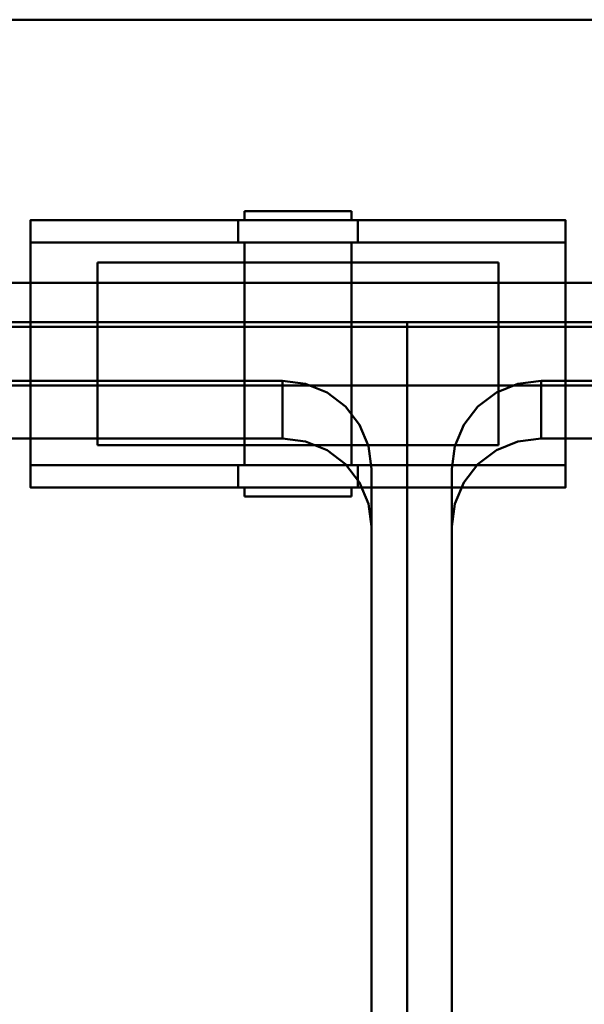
# Model space of a CAD drawing. Header units: millimetres. Extents: x -1749 to 536, y -1543 to 732.
# Tile 17 of 25: x -489 to -362, y 511 to 732. Entities that reach past the tile are written whole.
import ezdxf

# ---------------------------------------------------------------- set-up
doc = ezdxf.new("R2010")
doc.units = ezdxf.units.MM
doc.layers.add('Q-SPCQ', color=7, linetype='Continuous', lineweight=30)

# ---------------------------------------------------------------- blocks, each defined once
blk = doc.blocks.new('rf8.pizza4')
at = {"layer": 'Q-SPCQ', "lineweight": 40}
for points in [[(2133.16, 3187.22), (-151.84, 3187.22), (-151.84, 3927.22), (2133.16, 3927.22)], [(-151.84, 3927.22), (-151.84, 3927.22, 955), (2133.16, 3927.22, 955), (2133.16, 3927.22)], [(1110.66, 3877.22, -5), (1110.66, 3882.22, -5), (1157.21, 3882.22, -96.82), (1157.21, 3877.22, -96.82)], [(1110.66, 3882.22, 0), (1110.66, 3822.22, 0), (1230.66, 3822.22, 0), (1230.66, 3882.22, 0)], [(1184.1, 3877.22, -96.82), (1184.1, 3882.22, -96.82), (1230.66, 3882.22, -5), (1230.66, 3877.22, -5)], [(1110.66, 3877.22, -5), (1230.66, 3877.22, -5), (1230.66, 3827.22, -5), (1110.66, 3827.22, -5)], [(2105.16, 3858.26, 935.21), (2105.16, 3868.17, 936.6), (1005.16, 3868.17, 936.6), (1005.16, 3858.26, 935.21)], [(1005.16, 3868.17, 936.6), (2105.16, 3868.17, 936.6), (2105.16, 3868.17, 946.7), (1005.16, 3868.17, 946.7)], [(1195.16, 3533.53, 756.15), (1015.16, 3533.53, 756.15), (1015.16, 3859.32, 801.93), (1195.16, 3859.32, 801.93)], [(1195.16, 3859.32, 801.93), (1015.16, 3859.32, 801.93), (1015.16, 3845.11, 903.07), (1195.16, 3845.11, 903.07)], [(1195.16, 3519.31, 857.28), (1195.16, 3533.53, 756.15), (1195.16, 3859.32, 801.93), (1195.16, 3845.11, 903.07)], [(1195.16, 3859.32, 801.93), (1195.16, 3533.53, 756.15), (1195.16, 3519.31, 857.28), (1195.16, 3845.11, 903.07)], [(1375.16, 3533.53, 756.15), (1195.16, 3533.53, 756.15), (1195.16, 3859.32, 801.93), (1375.16, 3859.32, 801.93)], [(1375.16, 3859.32, 801.93), (1195.16, 3859.32, 801.93), (1195.16, 3845.11, 903.07), (1375.16, 3845.11, 903.07)], [(2105.16, 3858.26, 904.92), (2105.16, 3858.26, 935.21), (1005.16, 3858.26, 935.21), (1005.16, 3858.26, 904.92)], [(1110.66, 3827.22, -5), (1157.21, 3827.22, -96.82), (1157.21, 3822.22, -96.82), (1110.66, 3822.22, -5)], [(1184.1, 3822.22, -96.82), (1184.1, 3827.22, -96.82), (1230.66, 3827.22, -5), (1230.66, 3822.22, -5)], [(1187.16, 3826.38, 806.44), (1187.16, 3563.96, 769.56), (1187.16, 3551, 861.73), (1187.16, 3813.42, 898.65)], [(1187.16, 3563.96, 769.56), (1187.16, 3551, 861.77), (1187.16, 3813.42, 898.61), (1187.16, 3826.38, 806.44)], [(1205.16, 3563.96, 769.56), (1205.16, 3826.38, 806.44), (1205.16, 3813.42, 898.61), (1205.16, 3551, 861.77)], [(1205.16, 3826.38, 806.44), (1205.16, 3813.42, 898.65), (1205.16, 3551, 861.73), (1205.16, 3563.96, 769.56)]]:
    blk.add_3dface(points, dxfattribs=at)
for points, invisible_edges in [([(-151.84, 3927.22, 955), (-123.84, 3868.17, 946.7), (976.16, 3868.17, 946.7), (2133.16, 3927.22, 955)], 5), ([(1005.16, 3868.17, 946.7), (2105.16, 3868.17, 946.7), (2133.16, 3927.22, 955), (976.16, 3868.17, 946.7)], 14), ([(1160.26, 3884.22, -96), (1159.06, 3884.22, -93.11), (1158.66, 3884.22, -90), (1159.06, 3884.22, -86.89)], 8), ([(1159.06, 3882.22, -93.11), (1158.66, 3882.22, -90), (1158.66, 3884.22, -90), (1159.06, 3884.22, -93.11)], 8), ([(1158.66, 3882.22, -90), (1159.06, 3882.22, -86.89), (1159.06, 3884.22, -86.89), (1158.66, 3884.22, -90)], 2), ([(1159.06, 3884.22, -86.89), (1160.26, 3884.22, -84), (1162.17, 3884.22, -81.51), (1173.76, 3884.22, -101.59)], 12), ([(1160.26, 3882.22, -96), (1159.06, 3882.22, -93.11), (1159.06, 3884.22, -93.11), (1160.26, 3884.22, -96)], 10), ([(1159.06, 3882.22, -86.89), (1160.26, 3882.22, -84), (1160.26, 3884.22, -84), (1159.06, 3884.22, -86.89)], 10), ([(1167.55, 3884.22, -101.59), (1164.66, 3884.22, -100.39), (1162.17, 3884.22, -98.49), (1160.26, 3884.22, -96)], 8), ([(1162.17, 3882.22, -98.49), (1160.26, 3882.22, -96), (1160.26, 3884.22, -96), (1162.17, 3884.22, -98.49)], 10), ([(1160.26, 3882.22, -84), (1162.17, 3882.22, -81.51), (1162.17, 3884.22, -81.51), (1160.26, 3884.22, -84)], 10), ([(1164.66, 3884.22, -79.61), (1167.55, 3884.22, -78.41), (1170.66, 3884.22, -78), (1162.17, 3884.22, -81.51)], 4), ([(1164.66, 3882.22, -100.39), (1162.17, 3882.22, -98.49), (1162.17, 3884.22, -98.49), (1164.66, 3884.22, -100.39)], 10), ([(1162.17, 3882.22, -81.51), (1164.66, 3882.22, -79.61), (1164.66, 3884.22, -79.61), (1162.17, 3884.22, -81.51)], 10), ([(1167.55, 3882.22, -101.59), (1164.66, 3882.22, -100.39), (1164.66, 3884.22, -100.39), (1167.55, 3884.22, -101.59)], 10), ([(1164.66, 3882.22, -79.61), (1167.55, 3882.22, -78.41), (1167.55, 3884.22, -78.41), (1164.66, 3884.22, -79.61)], 10), ([(1173.76, 3884.22, -101.59), (1170.66, 3884.22, -102), (1167.55, 3884.22, -101.59)], 12), ([(1170.66, 3882.22, -102), (1167.55, 3882.22, -101.59), (1167.55, 3884.22, -101.59), (1170.66, 3884.22, -102)], 10), ([(1170.66, 3884.22, -78), (1167.55, 3884.22, -78.41), (1167.55, 3882.22, -78.41), (1170.66, 3882.22, -78)], 10), ([(1170.66, 3884.22, -78), (1173.76, 3884.22, -78.41), (1176.66, 3884.22, -79.61)], 12), ([(1170.66, 3884.22, -102), (1173.76, 3884.22, -101.59), (1173.76, 3882.22, -101.59), (1170.66, 3882.22, -102)], 10), ([(1170.66, 3882.22, -78), (1173.76, 3882.22, -78.41), (1173.76, 3884.22, -78.41), (1170.66, 3884.22, -78)], 10), ([(1176.66, 3884.22, -100.39), (1173.76, 3884.22, -101.59), (1181.05, 3884.22, -96), (1179.14, 3884.22, -98.49)], 2), ([(1182.25, 3884.22, -93.11), (1181.05, 3884.22, -96), (1173.76, 3884.22, -101.59), (1176.66, 3884.22, -79.61)], 14), ([(1176.66, 3882.22, -100.39), (1173.76, 3882.22, -101.59), (1173.76, 3884.22, -101.59), (1176.66, 3884.22, -100.39)], 10), ([(1173.76, 3882.22, -78.41), (1176.66, 3882.22, -79.61), (1176.66, 3884.22, -79.61), (1173.76, 3884.22, -78.41)], 10), ([(1176.66, 3884.22, -79.61), (1179.14, 3884.22, -81.51), (1181.05, 3884.22, -84), (1182.25, 3884.22, -93.11)], 12), ([(1179.14, 3882.22, -98.49), (1176.66, 3882.22, -100.39), (1176.66, 3884.22, -100.39), (1179.14, 3884.22, -98.49)], 10), ([(1176.66, 3882.22, -79.61), (1179.14, 3882.22, -81.51), (1179.14, 3884.22, -81.51), (1176.66, 3884.22, -79.61)], 10), ([(1181.05, 3882.22, -96), (1179.14, 3882.22, -98.49), (1179.14, 3884.22, -98.49), (1181.05, 3884.22, -96)], 10), ([(1179.14, 3882.22, -81.51), (1181.05, 3882.22, -84), (1181.05, 3884.22, -84), (1179.14, 3884.22, -81.51)], 10), ([(1181.05, 3884.22, -84), (1182.25, 3884.22, -86.89), (1182.66, 3884.22, -90), (1182.25, 3884.22, -93.11)], 8), ([(1182.25, 3882.22, -93.11), (1181.05, 3882.22, -96), (1181.05, 3884.22, -96), (1182.25, 3884.22, -93.11)], 10), ([(1181.05, 3882.22, -84), (1182.25, 3882.22, -86.89), (1182.25, 3884.22, -86.89), (1181.05, 3884.22, -84)], 10), ([(1182.66, 3882.22, -90), (1182.25, 3882.22, -93.11), (1182.25, 3884.22, -93.11), (1182.66, 3884.22, -90)], 2), ([(1182.25, 3882.22, -86.89), (1182.66, 3882.22, -90), (1182.66, 3884.22, -90), (1182.25, 3884.22, -86.89)], 8), ([(1160.26, 3882.22, -84), (1159.06, 3882.22, -86.89), (1110.66, 3882.22, -5)], 14), ([(1159.06, 3882.22, -86.89), (1158.66, 3882.22, -90), (1157.21, 3882.22, -96.82), (1110.66, 3882.22, -5)], 10), ([(1170.66, 3882.22, -78), (1167.55, 3882.22, -78.41), (1110.66, 3882.22, -5), (1230.66, 3882.22, -5)], 14), ([(1164.66, 3882.22, -79.61), (1162.17, 3882.22, -81.51), (1110.66, 3882.22, -5)], 14), ([(1167.55, 3882.22, -78.41), (1164.66, 3882.22, -79.61), (1110.66, 3882.22, -5)], 14), ([(1230.66, 3882.22, -5), (1110.66, 3882.22, -5), (1110.66, 3882.22, 0), (1230.66, 3882.22, 0)], 1), ([(1110.66, 3882.22, -5), (1162.17, 3882.22, -81.51), (1160.26, 3882.22, -84)], 13), ([(1110.66, 3882.22, 0), (1110.66, 3882.22, -5), (1110.66, 3877.22, -5), (1110.66, 3822.22, 0)], 4), ([(1159.26, 3882.22, -99.87), (1157.21, 3882.22, -96.82), (1160.26, 3882.22, -96), (1162.17, 3882.22, -98.49)], 10), ([(1157.21, 3882.22, -96.82), (1159.06, 3882.22, -93.11), (1160.26, 3882.22, -96)], 13), ([(1159.06, 3882.22, -93.11), (1157.21, 3882.22, -96.82), (1158.66, 3882.22, -90)], 3), ([(1159.26, 3877.22, -99.87), (1157.21, 3877.22, -96.82), (1157.21, 3882.22, -96.82), (1159.26, 3882.22, -99.87)], 8), ([(1162.17, 3882.22, -98.49), (1164.66, 3882.22, -100.39), (1162, 3882.22, -102.34), (1159.26, 3882.22, -99.87)], 10), ([(1162, 3877.22, -102.34), (1159.26, 3877.22, -99.87), (1159.26, 3882.22, -99.87), (1162, 3882.22, -102.34)], 10), ([(1164.66, 3882.22, -100.39), (1167.55, 3882.22, -101.59), (1165.24, 3882.22, -104.07), (1162, 3882.22, -102.34)], 10), ([(1165.24, 3877.22, -104.07), (1162, 3877.22, -102.34), (1162, 3882.22, -102.34), (1165.24, 3882.22, -104.07)], 10), ([(1167.55, 3882.22, -101.59), (1170.66, 3882.22, -102), (1168.82, 3882.22, -104.96), (1165.24, 3882.22, -104.07)], 10), ([(1168.82, 3877.22, -104.96), (1165.24, 3877.22, -104.07), (1165.24, 3882.22, -104.07), (1168.82, 3882.22, -104.96)], 10), ([(1170.66, 3882.22, -102), (1173.76, 3882.22, -101.59), (1172.5, 3882.22, -104.96), (1168.82, 3882.22, -104.96)], 10), ([(1168.82, 3882.22, -104.96), (1172.5, 3882.22, -104.96), (1172.5, 3877.22, -104.96), (1168.82, 3877.22, -104.96)], 10), ([(1173.76, 3882.22, -78.41), (1170.66, 3882.22, -78), (1230.66, 3882.22, -5)], 14), ([(1173.76, 3882.22, -101.59), (1176.07, 3882.22, -104.07), (1172.5, 3882.22, -104.96)], 13), ([(1176.07, 3877.22, -104.07), (1172.5, 3877.22, -104.96), (1172.5, 3882.22, -104.96), (1176.07, 3882.22, -104.07)], 10), ([(1176.66, 3882.22, -100.39), (1179.31, 3882.22, -102.34), (1176.07, 3882.22, -104.07), (1173.76, 3882.22, -101.59)], 5), ([(1173.76, 3882.22, -78.41), (1230.66, 3882.22, -5), (1176.66, 3882.22, -79.61)], 3), ([(1179.31, 3877.22, -102.34), (1176.07, 3877.22, -104.07), (1176.07, 3882.22, -104.07), (1179.31, 3882.22, -102.34)], 10), ([(1179.14, 3882.22, -98.49), (1182.05, 3882.22, -99.87), (1179.31, 3882.22, -102.34), (1176.66, 3882.22, -100.39)], 5), ([(1176.66, 3882.22, -79.61), (1230.66, 3882.22, -5), (1179.14, 3882.22, -81.51)], 3), ([(1181.05, 3882.22, -96), (1184.1, 3882.22, -96.82), (1182.05, 3882.22, -99.87), (1179.14, 3882.22, -98.49)], 5), ([(1181.05, 3882.22, -84), (1179.14, 3882.22, -81.51), (1230.66, 3882.22, -5)], 14), ([(1182.05, 3877.22, -99.87), (1179.31, 3877.22, -102.34), (1179.31, 3882.22, -102.34), (1182.05, 3882.22, -99.87)], 10), ([(1184.1, 3882.22, -96.82), (1181.05, 3882.22, -96), (1182.25, 3882.22, -93.11)], 13), ([(1181.05, 3882.22, -84), (1230.66, 3882.22, -5), (1182.25, 3882.22, -86.89)], 3), ([(1184.1, 3877.22, -96.82), (1182.05, 3877.22, -99.87), (1182.05, 3882.22, -99.87), (1184.1, 3882.22, -96.82)], 2), ([(1182.25, 3882.22, -86.89), (1230.66, 3882.22, -5), (1184.1, 3882.22, -96.82), (1182.66, 3882.22, -90)], 5), ([(1182.66, 3882.22, -90), (1184.1, 3882.22, -96.82), (1182.25, 3882.22, -93.11)], 3), ([(1230.66, 3877.22, -5), (1230.66, 3882.22, -5), (1230.66, 3882.22, 0), (1230.66, 3822.22, 0)], 8), ([(1110.66, 3877.22, -5), (1162.17, 3877.22, -81.51), (1164.66, 3877.22, -79.61)], 13), ([(1162.17, 3877.22, -81.51), (1110.66, 3877.22, -5), (1160.26, 3877.22, -84)], 3), ([(1164.66, 3877.22, -79.61), (1167.55, 3877.22, -78.41), (1110.66, 3877.22, -5)], 14), ([(1110.66, 3877.22, -5), (1167.55, 3877.22, -78.41), (1170.66, 3877.22, -78)], 13), ([(1159.06, 3877.22, -86.89), (1160.26, 3877.22, -84), (1110.66, 3877.22, -5)], 14), ([(1157.21, 3877.22, -96.82), (1158.66, 3877.22, -90), (1159.06, 3877.22, -86.89), (1110.66, 3877.22, -5)], 5), ([(1170.66, 3877.22, -78), (1173.76, 3877.22, -78.41), (1230.66, 3877.22, -5), (1110.66, 3877.22, -5)], 10), ([(1110.66, 3827.22, -5), (1110.66, 3822.22, -5), (1110.66, 3822.22, 0), (1110.66, 3877.22, -5)], 4), ([(1157.21, 3877.22, -96.82), (1159.06, 3877.22, -93.11), (1158.66, 3877.22, -90)], 13), ([(1160.26, 3877.22, -96), (1159.06, 3877.22, -93.11), (1157.21, 3877.22, -96.82), (1159.26, 3877.22, -99.87)], 10), ([(1159.06, 3827.22, -93.11), (1158.66, 3827.22, -90), (1158.66, 3877.22, -90), (1159.06, 3877.22, -93.11)], 8), ([(1158.66, 3827.22, -90), (1159.06, 3827.22, -86.89), (1159.06, 3877.22, -86.89), (1158.66, 3877.22, -90)], 2), ([(1160.26, 3827.22, -96), (1159.06, 3827.22, -93.11), (1159.06, 3877.22, -93.11), (1160.26, 3877.22, -96)], 10), ([(1159.06, 3827.22, -86.89), (1160.26, 3827.22, -84), (1160.26, 3877.22, -84), (1159.06, 3877.22, -86.89)], 10), ([(1162.17, 3877.22, -98.49), (1160.26, 3877.22, -96), (1159.26, 3877.22, -99.87), (1162, 3877.22, -102.34)], 10), ([(1162.17, 3827.22, -98.49), (1160.26, 3827.22, -96), (1160.26, 3877.22, -96), (1162.17, 3877.22, -98.49)], 10), ([(1160.26, 3827.22, -84), (1162.17, 3827.22, -81.51), (1162.17, 3877.22, -81.51), (1160.26, 3877.22, -84)], 10), ([(1162, 3877.22, -102.34), (1164.66, 3877.22, -100.39), (1162.17, 3877.22, -98.49)], 13), ([(1165.24, 3877.22, -104.07), (1167.55, 3877.22, -101.59), (1164.66, 3877.22, -100.39), (1162, 3877.22, -102.34)], 5), ([(1164.66, 3827.22, -100.39), (1162.17, 3827.22, -98.49), (1162.17, 3877.22, -98.49), (1164.66, 3877.22, -100.39)], 10), ([(1162.17, 3827.22, -81.51), (1164.66, 3827.22, -79.61), (1164.66, 3877.22, -79.61), (1162.17, 3877.22, -81.51)], 10), ([(1167.55, 3827.22, -101.59), (1164.66, 3827.22, -100.39), (1164.66, 3877.22, -100.39), (1167.55, 3877.22, -101.59)], 10), ([(1164.66, 3827.22, -79.61), (1167.55, 3827.22, -78.41), (1167.55, 3877.22, -78.41), (1164.66, 3877.22, -79.61)], 10), ([(1168.82, 3877.22, -104.96), (1170.66, 3877.22, -102), (1167.55, 3877.22, -101.59), (1165.24, 3877.22, -104.07)], 5), ([(1170.66, 3827.22, -102), (1167.55, 3827.22, -101.59), (1167.55, 3877.22, -101.59), (1170.66, 3877.22, -102)], 10), ([(1170.66, 3877.22, -78), (1167.55, 3877.22, -78.41), (1167.55, 3827.22, -78.41), (1170.66, 3827.22, -78)], 10), ([(1170.66, 3877.22, -102), (1168.82, 3877.22, -104.96), (1172.5, 3877.22, -104.96)], 13), ([(1172.5, 3877.22, -104.96), (1176.07, 3877.22, -104.07), (1173.76, 3877.22, -101.59), (1170.66, 3877.22, -102)], 10), ([(1170.66, 3877.22, -102), (1173.76, 3877.22, -101.59), (1173.76, 3827.22, -101.59), (1170.66, 3827.22, -102)], 10), ([(1170.66, 3827.22, -78), (1173.76, 3827.22, -78.41), (1173.76, 3877.22, -78.41), (1170.66, 3877.22, -78)], 10), ([(1176.66, 3877.22, -79.61), (1230.66, 3877.22, -5), (1173.76, 3877.22, -78.41)], 3), ([(1176.07, 3877.22, -104.07), (1179.31, 3877.22, -102.34), (1176.66, 3877.22, -100.39), (1173.76, 3877.22, -101.59)], 10), ([(1176.66, 3827.22, -100.39), (1173.76, 3827.22, -101.59), (1173.76, 3877.22, -101.59), (1176.66, 3877.22, -100.39)], 10), ([(1173.76, 3827.22, -78.41), (1176.66, 3827.22, -79.61), (1176.66, 3877.22, -79.61), (1173.76, 3877.22, -78.41)], 10), ([(1230.66, 3877.22, -5), (1176.66, 3877.22, -79.61), (1179.14, 3877.22, -81.51)], 13), ([(1179.31, 3877.22, -102.34), (1182.05, 3877.22, -99.87), (1179.14, 3877.22, -98.49), (1176.66, 3877.22, -100.39)], 10), ([(1179.14, 3827.22, -98.49), (1176.66, 3827.22, -100.39), (1176.66, 3877.22, -100.39), (1179.14, 3877.22, -98.49)], 10), ([(1176.66, 3827.22, -79.61), (1179.14, 3827.22, -81.51), (1179.14, 3877.22, -81.51), (1176.66, 3877.22, -79.61)], 10), ([(1179.14, 3877.22, -81.51), (1181.05, 3877.22, -84), (1230.66, 3877.22, -5)], 14), ([(1181.05, 3877.22, -96), (1179.14, 3877.22, -98.49), (1182.05, 3877.22, -99.87), (1184.1, 3877.22, -96.82)], 10), ([(1181.05, 3827.22, -96), (1179.14, 3827.22, -98.49), (1179.14, 3877.22, -98.49), (1181.05, 3877.22, -96)], 10), ([(1179.14, 3827.22, -81.51), (1181.05, 3827.22, -84), (1181.05, 3877.22, -84), (1179.14, 3877.22, -81.51)], 10), ([(1181.05, 3877.22, -84), (1182.25, 3877.22, -86.89), (1230.66, 3877.22, -5)], 14), ([(1181.05, 3877.22, -96), (1184.1, 3877.22, -96.82), (1182.25, 3877.22, -93.11)], 3), ([(1182.25, 3827.22, -93.11), (1181.05, 3827.22, -96), (1181.05, 3877.22, -96), (1182.25, 3877.22, -93.11)], 10), ([(1181.05, 3827.22, -84), (1182.25, 3827.22, -86.89), (1182.25, 3877.22, -86.89), (1181.05, 3877.22, -84)], 10), ([(1182.25, 3877.22, -86.89), (1182.66, 3877.22, -90), (1184.1, 3877.22, -96.82), (1230.66, 3877.22, -5)], 10), ([(1184.1, 3877.22, -96.82), (1182.66, 3877.22, -90), (1182.25, 3877.22, -93.11)], 13), ([(1182.66, 3827.22, -90), (1182.25, 3827.22, -93.11), (1182.25, 3877.22, -93.11), (1182.66, 3877.22, -90)], 2), ([(1182.25, 3827.22, -86.89), (1182.66, 3827.22, -90), (1182.66, 3877.22, -90), (1182.25, 3877.22, -86.89)], 8), ([(1230.66, 3822.22, 0), (1230.66, 3822.22, -5), (1230.66, 3827.22, -5), (1230.66, 3877.22, -5)], 8), ([(1127.19, 3872.73, -101.65), (1125.66, 3872.73, -90), (1148.16, 3872.73, -128.97), (1131.68, 3872.73, -112.5)], 6), ([(1148.16, 3872.73, -128.97), (1125.66, 3872.73, -90), (1182.3, 3872.73, -133.47), (1170.66, 3872.73, -135)], 11), ([(1182.3, 3872.73, -133.47), (1125.66, 3872.73, -90), (1127.19, 3872.73, -78.35), (1202.48, 3872.73, -58.18)], 13), ([(1127.19, 3872.73, -101.65), (1127.19, 3831.72, -101.65), (1125.66, 3831.72, -90), (1125.66, 3872.73, -90)], 1), ([(1125.66, 3831.72, -90), (1127.19, 3831.72, -78.35), (1127.19, 3872.73, -78.35), (1125.66, 3872.73, -90)], 2), ([(1170.66, 3872.73, -45), (1127.19, 3872.73, -78.35), (1131.68, 3872.73, -67.5), (1138.84, 3872.73, -58.18)], 9), ([(1202.48, 3872.73, -58.18), (1127.19, 3872.73, -78.35), (1170.66, 3872.73, -45), (1193.16, 3872.73, -51.03)], 7), ([(1131.68, 3872.73, -112.5), (1131.68, 3831.72, -112.5), (1127.19, 3831.72, -101.65), (1127.19, 3872.73, -101.65)], 5), ([(1127.19, 3831.72, -78.35), (1131.68, 3831.72, -67.5), (1131.68, 3872.73, -67.5), (1127.19, 3872.73, -78.35)], 10), ([(1131.68, 3872.73, -112.5), (1148.16, 3872.73, -128.97), (1138.84, 3872.73, -121.82)], 1), ([(1138.84, 3872.73, -121.82), (1138.84, 3831.72, -121.82), (1131.68, 3831.72, -112.5), (1131.68, 3872.73, -112.5)], 5), ([(1131.68, 3831.72, -67.5), (1138.84, 3831.72, -58.18), (1138.84, 3872.73, -58.18), (1131.68, 3872.73, -67.5)], 10), ([(1148.16, 3872.73, -51.03), (1159.01, 3872.73, -46.53), (1170.66, 3872.73, -45), (1138.84, 3872.73, -58.18)], 4), ([(1148.16, 3872.73, -128.97), (1148.16, 3831.72, -128.97), (1138.84, 3831.72, -121.82), (1138.84, 3872.73, -121.82)], 5), ([(1138.84, 3831.72, -58.18), (1148.16, 3831.72, -51.03), (1148.16, 3872.73, -51.03), (1138.84, 3872.73, -58.18)], 10), ([(1148.16, 3872.73, -128.97), (1170.66, 3872.73, -135), (1159.01, 3872.73, -133.47)], 1), ([(1159.01, 3872.73, -133.47), (1159.01, 3831.72, -133.47), (1148.16, 3831.72, -128.97), (1148.16, 3872.73, -128.97)], 5), ([(1148.16, 3831.72, -51.03), (1159.01, 3831.72, -46.53), (1159.01, 3872.73, -46.53), (1148.16, 3872.73, -51.03)], 10), ([(1159.01, 3872.73, -133.47), (1170.66, 3872.73, -135), (1170.66, 3831.72, -135), (1159.01, 3831.72, -133.47)], 10), ([(1170.66, 3831.72, -45), (1170.66, 3872.73, -45), (1159.01, 3872.73, -46.53), (1159.01, 3831.72, -46.53)], 5), ([(1182.3, 3872.73, -46.53), (1193.16, 3872.73, -51.03), (1170.66, 3872.73, -45)], 2), ([(1170.66, 3831.72, -135), (1170.66, 3872.73, -135), (1182.3, 3872.73, -133.47), (1182.3, 3831.72, -133.47)], 5), ([(1182.3, 3872.73, -46.53), (1170.66, 3872.73, -45), (1170.66, 3831.72, -45), (1182.3, 3831.72, -46.53)], 10), ([(1202.48, 3872.73, -121.82), (1193.16, 3872.73, -128.97), (1182.3, 3872.73, -133.47), (1202.48, 3872.73, -58.18)], 12), ([(1193.16, 3831.72, -128.97), (1182.3, 3831.72, -133.47), (1182.3, 3872.73, -133.47), (1193.16, 3872.73, -128.97)], 10), ([(1182.3, 3872.73, -46.53), (1182.3, 3831.72, -46.53), (1193.16, 3831.72, -51.03), (1193.16, 3872.73, -51.03)], 5), ([(1202.48, 3831.72, -121.82), (1193.16, 3831.72, -128.97), (1193.16, 3872.73, -128.97), (1202.48, 3872.73, -121.82)], 10), ([(1193.16, 3872.73, -51.03), (1193.16, 3831.72, -51.03), (1202.48, 3831.72, -58.18), (1202.48, 3872.73, -58.18)], 5), ([(1214.12, 3872.73, -101.65), (1209.63, 3872.73, -112.5), (1202.48, 3872.73, -121.82), (1209.63, 3872.73, -67.5)], 12), ([(1202.48, 3872.73, -121.82), (1202.48, 3872.73, -58.18), (1209.63, 3872.73, -67.5)], 13), ([(1209.63, 3831.72, -112.5), (1202.48, 3831.72, -121.82), (1202.48, 3872.73, -121.82), (1209.63, 3872.73, -112.5)], 10), ([(1202.48, 3872.73, -58.18), (1202.48, 3831.72, -58.18), (1209.63, 3831.72, -67.5), (1209.63, 3872.73, -67.5)], 5), ([(1214.12, 3872.73, -78.35), (1215.66, 3872.73, -90), (1214.12, 3872.73, -101.65), (1209.63, 3872.73, -67.5)], 4), ([(1214.12, 3831.72, -101.65), (1209.63, 3831.72, -112.5), (1209.63, 3872.73, -112.5), (1214.12, 3872.73, -101.65)], 10), ([(1209.63, 3872.73, -67.5), (1209.63, 3831.72, -67.5), (1214.12, 3831.72, -78.35), (1214.12, 3872.73, -78.35)], 5), ([(1215.66, 3831.72, -90), (1214.12, 3831.72, -101.65), (1214.12, 3872.73, -101.65), (1215.66, 3872.73, -90)], 2), ([(1214.12, 3872.73, -78.35), (1214.12, 3831.72, -78.35), (1215.66, 3831.72, -90), (1215.66, 3872.73, -90)], 1), ([(1527.16, 3833.23, 901.4), (1585.16, 3833.23, 901.4), (2105.16, 3858.26, 904.92), (1005.16, 3858.26, 904.92)], 11), ([(1405.16, 3833.23, 901.4), (1527.16, 3833.23, 901.4), (1005.16, 3858.26, 904.92), (1347.16, 3833.23, 901.4)], 14), ([(1005.16, 3858.26, 904.92), (1045.16, 3833.23, 901.4), (1167.16, 3833.23, 901.4), (1225.16, 3833.23, 901.4)], 13), ([(1347.16, 3833.23, 901.4), (1005.16, 3858.26, 904.92), (1225.16, 3833.23, 901.4)], 3), ([(1025.16, 3826.38, 806.44), (1187.16, 3826.38, 806.44), (1167.16, 3846.18, 809.23), (1045.16, 3846.18, 809.23)], 11), ([(1025.16, 3826.38, 806.44), (1187.16, 3826.38, 806.44), (1167.16, 3846.18, 809.23), (1045.16, 3846.18, 809.23)], 11), ([(1167.16, 3833.23, 901.4), (1045.16, 3846.18, 809.23), (1167.16, 3846.18, 809.23)], 1), ([(1045.16, 3846.18, 809.23), (1167.16, 3833.23, 901.4), (1045.16, 3833.22, 901.44)], 1), ([(1167.16, 3846.18, 809.23), (1167.16, 3833.22, 901.44), (1045.16, 3833.23, 901.4)], 12), ([(1045.16, 3833.23, 901.4), (1045.16, 3846.18, 809.23), (1167.16, 3846.18, 809.23)], 12), ([(1181.3, 3840.38, 808.41), (1172.33, 3845.51, 809.13), (1167.16, 3846.18, 809.23)], 13), ([(1167.16, 3846.18, 809.23), (1184.48, 3836.28, 807.83), (1181.3, 3840.38, 808.41)], 13), ([(1172.33, 3845.51, 809.13), (1172.33, 3832.55, 901.3), (1167.16, 3846.18, 809.23)], 3), ([(1167.16, 3833.22, 901.44), (1167.16, 3846.18, 809.23), (1172.33, 3832.55, 901.3)], 2), ([(1181.3, 3840.38, 808.41), (1172.33, 3845.51, 809.13), (1167.16, 3846.18, 809.23)], 13), ([(1167.16, 3846.18, 809.23), (1184.48, 3836.28, 807.83), (1181.3, 3840.38, 808.41)], 13), ([(1172.33, 3845.51, 809.13), (1172.33, 3832.55, 901.3), (1167.16, 3846.18, 809.23)], 3), ([(1167.16, 3833.22, 901.44), (1167.16, 3846.18, 809.23), (1172.33, 3832.55, 901.3)], 2), ([(1205.16, 3826.38, 806.44), (1367.16, 3826.38, 806.44), (1347.16, 3846.18, 809.23), (1225.16, 3846.18, 809.23)], 11), ([(1205.16, 3826.38, 806.44), (1225.16, 3846.18, 809.23), (1205.84, 3831.5, 807.16)], 3), ([(1205.16, 3826.38, 806.44), (1367.16, 3826.38, 806.44), (1347.16, 3846.18, 809.23), (1225.16, 3846.18, 809.23)], 11), ([(1205.16, 3826.38, 806.44), (1225.16, 3846.18, 809.23), (1205.84, 3831.5, 807.16)], 3), ([(1205.84, 3831.5, 807.16), (1225.16, 3846.18, 809.23), (1207.84, 3836.28, 807.83)], 3), ([(1205.84, 3831.5, 807.16), (1225.16, 3846.18, 809.23), (1207.84, 3836.28, 807.83)], 3), ([(1207.84, 3836.28, 807.83), (1225.16, 3846.18, 809.23), (1211.01, 3840.38, 808.41)], 3), ([(1207.84, 3836.28, 807.83), (1225.16, 3846.18, 809.23), (1211.01, 3840.38, 808.41)], 3), ([(1211.01, 3840.38, 808.41), (1225.16, 3846.18, 809.23), (1215.16, 3843.53, 808.85)], 3), ([(1211.01, 3840.38, 808.41), (1225.16, 3846.18, 809.23), (1215.16, 3843.53, 808.85)], 3), ([(1219.98, 3845.51, 809.13), (1215.16, 3843.53, 808.85), (1225.16, 3846.18, 809.23)], 2), ([(1219.98, 3845.51, 809.13), (1215.16, 3843.53, 808.85), (1225.16, 3846.18, 809.23)], 2), ([(1219.98, 3845.51, 809.13), (1225.16, 3846.18, 809.23), (1225.16, 3833.23, 901.4)], 12), ([(1219.98, 3845.51, 809.13), (1225.16, 3846.18, 809.23), (1225.16, 3833.23, 901.4)], 12), ([(1347.16, 3833.23, 901.4), (1225.16, 3846.18, 809.23), (1347.16, 3846.18, 809.23)], 1), ([(1225.16, 3846.18, 809.23), (1347.16, 3833.23, 901.4), (1225.16, 3833.22, 901.44)], 1), ([(1347.16, 3846.18, 809.23), (1347.16, 3833.22, 901.44), (1225.16, 3833.23, 901.4)], 12), ([(1225.16, 3833.23, 901.4), (1225.16, 3846.18, 809.23), (1347.16, 3846.18, 809.23)], 12), ([(1045.16, 3833.23, 901.4), (1167.16, 3833.23, 901.4), (1195.16, 3845.11, 903.07), (1015.16, 3845.11, 903.07)], 10), ([(1167.16, 3833.23, 901.4), (1172.33, 3832.55, 901.3), (1195.16, 3845.11, 903.07)], 14), ([(1172.33, 3845.51, 809.13), (1181.3, 3840.38, 808.41), (1177.16, 3843.53, 808.85)], 1), ([(1177.16, 3830.57, 901.02), (1172.33, 3832.55, 901.3), (1172.33, 3845.51, 809.13)], 14), ([(1172.33, 3845.51, 809.13), (1177.16, 3843.53, 808.85), (1177.16, 3830.57, 901.02)], 14), ([(1172.33, 3845.51, 809.13), (1181.3, 3840.38, 808.41), (1177.16, 3843.53, 808.85)], 1), ([(1177.16, 3830.57, 901.02), (1172.33, 3832.55, 901.3), (1172.33, 3845.51, 809.13)], 14), ([(1172.33, 3845.51, 809.13), (1177.16, 3843.53, 808.85), (1177.16, 3830.57, 901.02)], 14), ([(1172.33, 3832.55, 901.3), (1177.16, 3830.57, 901.02), (1195.16, 3845.11, 903.07)], 14), ([(1177.16, 3830.57, 901.02), (1181.3, 3827.43, 900.58), (1195.16, 3845.11, 903.07)], 14), ([(1181.3, 3827.43, 900.58), (1177.16, 3830.57, 901.02), (1177.16, 3843.53, 808.85), (1181.3, 3840.38, 808.41)], 10), ([(1181.3, 3827.43, 900.58), (1177.16, 3830.57, 901.02), (1177.16, 3843.53, 808.85), (1181.3, 3840.38, 808.41)], 10), ([(1184.48, 3823.33, 900.01), (1195.16, 3845.11, 903.07), (1181.3, 3827.43, 900.58)], 3), ([(1195.16, 3845.11, 903.07), (1184.48, 3823.33, 900.01), (1186.47, 3818.55, 899.33)], 13), ([(1186.47, 3818.55, 899.33), (1187.16, 3813.42, 898.61), (1195.16, 3845.11, 903.07)], 14), ([(1195.16, 3845.11, 903.07), (1187.16, 3813.42, 898.61), (1187.16, 3551, 861.73)], 13), ([(1187.16, 3551, 861.73), (1195.16, 3519.31, 857.28), (1195.16, 3845.11, 903.07)], 13), ([(1225.16, 3833.23, 901.4), (1347.16, 3833.23, 901.4), (1375.16, 3845.11, 903.07), (1195.16, 3845.11, 903.07)], 10), ([(1219.98, 3832.55, 901.3), (1225.16, 3833.23, 901.4), (1195.16, 3845.11, 903.07)], 14), ([(1211.01, 3827.43, 900.58), (1215.16, 3830.57, 901.02), (1195.16, 3845.11, 903.07)], 14), ([(1219.98, 3832.55, 901.3), (1195.16, 3845.11, 903.07), (1215.16, 3830.57, 901.02)], 3), ([(1207.84, 3823.33, 900.01), (1195.16, 3845.11, 903.07), (1205.84, 3818.55, 899.33)], 3), ([(1195.16, 3845.11, 903.07), (1207.84, 3823.33, 900.01), (1211.01, 3827.43, 900.58)], 13), ([(1205.16, 3813.42, 898.61), (1205.84, 3818.55, 899.33), (1195.16, 3845.11, 903.07)], 14), ([(1195.16, 3845.11, 903.07), (1205.16, 3551, 861.73), (1205.16, 3813.42, 898.61)], 13), ([(1205.16, 3551, 861.73), (1195.16, 3845.11, 903.07), (1195.16, 3519.31, 857.28)], 13), ([(1211.01, 3840.38, 808.41), (1215.16, 3843.53, 808.85), (1215.16, 3830.57, 901.02), (1211.01, 3827.43, 900.58)], 10), ([(1211.01, 3840.38, 808.41), (1215.16, 3843.53, 808.85), (1215.16, 3830.57, 901.02), (1211.01, 3827.43, 900.58)], 10), ([(1219.98, 3845.51, 809.13), (1219.98, 3832.55, 901.3), (1215.16, 3843.53, 808.85)], 3), ([(1219.98, 3845.51, 809.13), (1219.98, 3832.55, 901.3), (1215.16, 3843.53, 808.85)], 3), ([(1219.98, 3832.55, 901.3), (1215.16, 3830.57, 901.02), (1215.16, 3843.53, 808.85)], 14), ([(1219.98, 3832.55, 901.3), (1215.16, 3830.57, 901.02), (1215.16, 3843.53, 808.85)], 14), ([(1225.16, 3833.23, 901.4), (1219.98, 3832.55, 901.3), (1219.98, 3845.51, 809.13)], 14), ([(1225.16, 3833.23, 901.4), (1219.98, 3832.55, 901.3), (1219.98, 3845.51, 809.13)], 14), ([(1184.48, 3836.28, 807.83), (1184.48, 3823.33, 900.01), (1181.3, 3840.38, 808.41)], 3), ([(1181.3, 3827.43, 900.58), (1181.3, 3840.38, 808.41), (1184.48, 3823.33, 900.01)], 3), ([(1184.48, 3836.28, 807.83), (1184.48, 3823.33, 900.01), (1181.3, 3840.38, 808.41)], 3), ([(1181.3, 3827.43, 900.58), (1181.3, 3840.38, 808.41), (1184.48, 3823.33, 900.01)], 3), ([(1207.84, 3836.28, 807.83), (1211.01, 3840.38, 808.41), (1211.01, 3827.43, 900.58)], 14), ([(1207.84, 3836.28, 807.83), (1211.01, 3840.38, 808.41), (1211.01, 3827.43, 900.58)], 14), ([(1186.47, 3831.5, 807.16), (1184.48, 3836.28, 807.83), (1187.16, 3826.38, 806.44)], 2), ([(1186.47, 3818.55, 899.33), (1184.48, 3823.33, 900.01), (1184.48, 3836.28, 807.83), (1186.47, 3831.5, 807.16)], 10), ([(1186.47, 3831.5, 807.16), (1184.48, 3836.28, 807.83), (1187.16, 3826.38, 806.44)], 2), ([(1186.47, 3818.55, 899.33), (1184.48, 3823.33, 900.01), (1184.48, 3836.28, 807.83), (1186.47, 3831.5, 807.16)], 10), ([(1207.84, 3823.33, 900.01), (1205.84, 3818.55, 899.33), (1205.84, 3831.5, 807.16), (1207.84, 3836.28, 807.83)], 10), ([(1207.84, 3823.33, 900.01), (1205.84, 3818.55, 899.33), (1205.84, 3831.5, 807.16), (1207.84, 3836.28, 807.83)], 10), ([(1207.84, 3836.28, 807.83), (1211.01, 3827.43, 900.58), (1207.84, 3823.33, 900.01)], 13), ([(1207.84, 3836.28, 807.83), (1211.01, 3827.43, 900.58), (1207.84, 3823.33, 900.01)], 13), ([(1172.33, 3832.55, 901.3), (1219.98, 3832.55, 901.3), (1225.16, 3833.23, 901.4), (1167.16, 3833.23, 901.4)], 5), ([(1177.16, 3830.57, 901.02), (1215.16, 3830.57, 901.02), (1219.98, 3832.55, 901.3), (1172.33, 3832.55, 901.3)], 5), ([(1127.19, 3831.72, -78.35), (1125.66, 3831.72, -90), (1127.19, 3831.72, -101.65)], 12), ([(1131.68, 3831.72, -67.5), (1127.19, 3831.72, -78.35), (1148.16, 3831.72, -51.03), (1138.84, 3831.72, -58.18)], 2), ([(1148.16, 3831.72, -128.97), (1127.19, 3831.72, -101.65), (1131.68, 3831.72, -112.5), (1138.84, 3831.72, -121.82)], 1), ([(1170.66, 3831.72, -135), (1182.3, 3831.72, -133.47), (1127.19, 3831.72, -78.35)], 14), ([(1170.66, 3831.72, -45), (1159.01, 3831.72, -46.53), (1148.16, 3831.72, -51.03), (1202.48, 3831.72, -58.18)], 12), ([(1170.66, 3831.72, -135), (1148.16, 3831.72, -128.97), (1159.01, 3831.72, -133.47)], 1), ([(1193.16, 3831.72, -51.03), (1182.3, 3831.72, -46.53), (1170.66, 3831.72, -45), (1202.48, 3831.72, -58.18)], 4), ([(1181.3, 3827.43, 900.58), (1211.01, 3827.43, 900.58), (1215.16, 3830.57, 901.02), (1177.16, 3830.57, 901.02)], 5), ([(1182.3, 3831.72, -133.47), (1193.16, 3831.72, -128.97), (1202.48, 3831.72, -121.82), (1202.48, 3831.72, -58.18)], 12), ([(1187.16, 3813.42, 898.61), (1186.47, 3818.55, 899.33), (1186.47, 3831.5, 807.16)], 14), ([(1186.47, 3831.5, 807.16), (1187.16, 3826.38, 806.44), (1187.16, 3813.42, 898.61)], 12), ([(1187.16, 3813.42, 898.61), (1186.47, 3818.55, 899.33), (1186.47, 3831.5, 807.16)], 14), ([(1186.47, 3831.5, 807.16), (1187.16, 3826.38, 806.44), (1187.16, 3813.42, 898.61)], 12), ([(1209.63, 3831.72, -67.5), (1202.48, 3831.72, -58.18), (1214.12, 3831.72, -101.65), (1214.12, 3831.72, -78.35)], 6), ([(1202.48, 3831.72, -121.82), (1209.63, 3831.72, -112.5), (1214.12, 3831.72, -101.65), (1202.48, 3831.72, -58.18)], 12), ([(1205.84, 3831.5, 807.16), (1205.84, 3818.55, 899.33), (1205.16, 3826.38, 806.44)], 3), ([(1205.84, 3831.5, 807.16), (1205.84, 3818.55, 899.33), (1205.16, 3826.38, 806.44)], 3), ([(1214.12, 3831.72, -78.35), (1214.12, 3831.72, -101.65), (1215.66, 3831.72, -90)], 1), ([(1025.16, 3563.96, 769.56), (1187.16, 3563.96, 769.56), (1187.16, 3826.38, 806.44), (1025.16, 3826.38, 806.44)], 5), ([(1025.16, 3563.96, 769.56), (1187.16, 3563.96, 769.56), (1187.16, 3826.38, 806.44), (1025.16, 3826.38, 806.44)], 5), ([(1159.06, 3827.22, -86.89), (1158.66, 3827.22, -90), (1157.21, 3827.22, -96.82), (1110.66, 3827.22, -5)], 10), ([(1160.26, 3827.22, -84), (1110.66, 3827.22, -5), (1162.17, 3827.22, -81.51)], 3), ([(1110.66, 3827.22, -5), (1160.26, 3827.22, -84), (1159.06, 3827.22, -86.89)], 13), ([(1164.66, 3827.22, -79.61), (1162.17, 3827.22, -81.51), (1110.66, 3827.22, -5)], 14), ([(1167.55, 3827.22, -78.41), (1164.66, 3827.22, -79.61), (1110.66, 3827.22, -5)], 14), ([(1170.66, 3827.22, -78), (1167.55, 3827.22, -78.41), (1110.66, 3827.22, -5), (1230.66, 3827.22, -5)], 10), ([(1160.26, 3827.22, -96), (1162.17, 3827.22, -98.49), (1159.26, 3827.22, -99.87), (1157.21, 3827.22, -96.82)], 10), ([(1159.06, 3827.22, -93.11), (1157.21, 3827.22, -96.82), (1158.66, 3827.22, -90)], 3), ([(1160.26, 3827.22, -96), (1157.21, 3827.22, -96.82), (1159.06, 3827.22, -93.11)], 3), ([(1159.26, 3822.22, -99.87), (1157.21, 3822.22, -96.82), (1157.21, 3827.22, -96.82), (1159.26, 3827.22, -99.87)], 8), ([(1162.17, 3827.22, -98.49), (1164.66, 3827.22, -100.39), (1162, 3827.22, -102.34), (1159.26, 3827.22, -99.87)], 10), ([(1162, 3822.22, -102.34), (1159.26, 3822.22, -99.87), (1159.26, 3827.22, -99.87), (1162, 3827.22, -102.34)], 10), ([(1165.24, 3827.22, -104.07), (1162, 3827.22, -102.34), (1164.66, 3827.22, -100.39), (1167.55, 3827.22, -101.59)], 10), ([(1165.24, 3822.22, -104.07), (1162, 3822.22, -102.34), (1162, 3827.22, -102.34), (1165.24, 3827.22, -104.07)], 10), ([(1168.82, 3827.22, -104.96), (1165.24, 3827.22, -104.07), (1167.55, 3827.22, -101.59), (1170.66, 3827.22, -102)], 10), ([(1168.82, 3822.22, -104.96), (1165.24, 3822.22, -104.07), (1165.24, 3827.22, -104.07), (1168.82, 3827.22, -104.96)], 10), ([(1168.82, 3827.22, -104.96), (1170.66, 3827.22, -102), (1172.5, 3827.22, -104.96)], 3), ([(1168.82, 3827.22, -104.96), (1172.5, 3827.22, -104.96), (1172.5, 3822.22, -104.96), (1168.82, 3822.22, -104.96)], 10), ([(1173.76, 3827.22, -101.59), (1176.07, 3827.22, -104.07), (1172.5, 3827.22, -104.96), (1170.66, 3827.22, -102)], 5), ([(1173.76, 3827.22, -78.41), (1170.66, 3827.22, -78), (1230.66, 3827.22, -5)], 14), ([(1176.07, 3822.22, -104.07), (1172.5, 3822.22, -104.96), (1172.5, 3827.22, -104.96), (1176.07, 3827.22, -104.07)], 10), ([(1176.66, 3827.22, -100.39), (1179.31, 3827.22, -102.34), (1176.07, 3827.22, -104.07), (1173.76, 3827.22, -101.59)], 5), ([(1230.66, 3827.22, -5), (1176.66, 3827.22, -79.61), (1173.76, 3827.22, -78.41)], 13), ([(1179.31, 3822.22, -102.34), (1176.07, 3822.22, -104.07), (1176.07, 3827.22, -104.07), (1179.31, 3827.22, -102.34)], 10), ([(1179.14, 3827.22, -98.49), (1182.05, 3827.22, -99.87), (1179.31, 3827.22, -102.34), (1176.66, 3827.22, -100.39)], 5), ([(1179.14, 3827.22, -81.51), (1176.66, 3827.22, -79.61), (1230.66, 3827.22, -5)], 14), ([(1181.05, 3827.22, -96), (1184.1, 3827.22, -96.82), (1182.05, 3827.22, -99.87), (1179.14, 3827.22, -98.49)], 5), ([(1179.14, 3827.22, -81.51), (1230.66, 3827.22, -5), (1181.05, 3827.22, -84)], 3), ([(1182.05, 3822.22, -99.87), (1179.31, 3822.22, -102.34), (1179.31, 3827.22, -102.34), (1182.05, 3827.22, -99.87)], 10), ([(1184.1, 3827.22, -96.82), (1181.05, 3827.22, -96), (1182.25, 3827.22, -93.11)], 13), ([(1182.25, 3827.22, -86.89), (1181.05, 3827.22, -84), (1230.66, 3827.22, -5)], 14), ([(1184.48, 3823.33, 900.01), (1207.84, 3823.33, 900.01), (1211.01, 3827.43, 900.58), (1181.3, 3827.43, 900.58)], 5), ([(1184.1, 3822.22, -96.82), (1182.05, 3822.22, -99.87), (1182.05, 3827.22, -99.87), (1184.1, 3827.22, -96.82)], 2), ([(1184.1, 3827.22, -96.82), (1182.66, 3827.22, -90), (1182.25, 3827.22, -86.89), (1230.66, 3827.22, -5)], 5), ([(1182.66, 3827.22, -90), (1184.1, 3827.22, -96.82), (1182.25, 3827.22, -93.11)], 3), ([(1205.16, 3563.96, 769.56), (1367.16, 3563.96, 769.56), (1367.16, 3826.38, 806.44), (1205.16, 3826.38, 806.44)], 5), ([(1205.16, 3813.42, 898.65), (1205.16, 3826.38, 806.44), (1205.84, 3818.55, 899.33)], 2), ([(1205.16, 3563.96, 769.56), (1367.16, 3563.96, 769.56), (1367.16, 3826.38, 806.44), (1205.16, 3826.38, 806.44)], 5), ([(1205.16, 3813.42, 898.65), (1205.16, 3826.38, 806.44), (1205.84, 3818.55, 899.33)], 2), ([(1110.66, 3822.22, 0), (1110.66, 3822.22, -5), (1230.66, 3822.22, -5), (1230.66, 3822.22, 0)], 2), ([(1164.66, 3822.22, -79.61), (1167.55, 3822.22, -78.41), (1110.66, 3822.22, -5)], 14), ([(1110.66, 3822.22, -5), (1162.17, 3822.22, -81.51), (1164.66, 3822.22, -79.61)], 13), ([(1170.66, 3822.22, -78), (1110.66, 3822.22, -5), (1167.55, 3822.22, -78.41)], 3), ([(1160.26, 3822.22, -84), (1162.17, 3822.22, -81.51), (1110.66, 3822.22, -5)], 14), ([(1159.06, 3822.22, -86.89), (1160.26, 3822.22, -84), (1110.66, 3822.22, -5)], 14), ([(1157.21, 3822.22, -96.82), (1158.66, 3822.22, -90), (1159.06, 3822.22, -86.89), (1110.66, 3822.22, -5)], 5), ([(1170.66, 3822.22, -78), (1173.76, 3822.22, -78.41), (1230.66, 3822.22, -5), (1110.66, 3822.22, -5)], 14), ([(1157.21, 3822.22, -96.82), (1159.06, 3822.22, -93.11), (1158.66, 3822.22, -90)], 13), ([(1160.26, 3822.22, -96), (1157.21, 3822.22, -96.82), (1159.26, 3822.22, -99.87), (1162.17, 3822.22, -98.49)], 5), ([(1157.21, 3822.22, -96.82), (1160.26, 3822.22, -96), (1159.06, 3822.22, -93.11)], 13), ([(1158.66, 3822.22, -90), (1159.06, 3822.22, -93.11), (1159.06, 3820.22, -93.11), (1158.66, 3820.22, -90)], 2), ([(1158.66, 3820.22, -90), (1159.06, 3820.22, -86.89), (1159.06, 3822.22, -86.89), (1158.66, 3822.22, -90)], 2), ([(1160.26, 3820.22, -96), (1159.06, 3820.22, -93.11), (1159.06, 3822.22, -93.11), (1160.26, 3822.22, -96)], 10), ([(1159.06, 3820.22, -86.89), (1160.26, 3820.22, -84), (1160.26, 3822.22, -84), (1159.06, 3822.22, -86.89)], 10), ([(1159.26, 3822.22, -99.87), (1162, 3822.22, -102.34), (1162.17, 3822.22, -98.49)], 14), ([(1162.17, 3820.22, -98.49), (1160.26, 3820.22, -96), (1160.26, 3822.22, -96), (1162.17, 3822.22, -98.49)], 10), ([(1160.26, 3820.22, -84), (1162.17, 3820.22, -81.51), (1162.17, 3822.22, -81.51), (1160.26, 3822.22, -84)], 10), ([(1162, 3822.22, -102.34), (1165.24, 3822.22, -104.07), (1164.66, 3822.22, -100.39), (1162.17, 3822.22, -98.49)], 10), ([(1164.66, 3820.22, -100.39), (1162.17, 3820.22, -98.49), (1162.17, 3822.22, -98.49), (1164.66, 3822.22, -100.39)], 10), ([(1162.17, 3820.22, -81.51), (1164.66, 3820.22, -79.61), (1164.66, 3822.22, -79.61), (1162.17, 3822.22, -81.51)], 10), ([(1165.24, 3822.22, -104.07), (1168.82, 3822.22, -104.96), (1167.55, 3822.22, -101.59), (1164.66, 3822.22, -100.39)], 10), ([(1167.55, 3820.22, -101.59), (1164.66, 3820.22, -100.39), (1164.66, 3822.22, -100.39), (1167.55, 3822.22, -101.59)], 10), ([(1164.66, 3820.22, -79.61), (1167.55, 3820.22, -78.41), (1167.55, 3822.22, -78.41), (1164.66, 3822.22, -79.61)], 10), ([(1167.55, 3822.22, -101.59), (1168.82, 3822.22, -104.96), (1170.66, 3822.22, -102)], 3), ([(1170.66, 3820.22, -102), (1167.55, 3820.22, -101.59), (1167.55, 3822.22, -101.59), (1170.66, 3822.22, -102)], 10), ([(1170.66, 3822.22, -78), (1167.55, 3822.22, -78.41), (1167.55, 3820.22, -78.41), (1170.66, 3820.22, -78)], 10), ([(1172.5, 3822.22, -104.96), (1173.76, 3822.22, -101.59), (1170.66, 3822.22, -102), (1168.82, 3822.22, -104.96)], 5), ([(1170.66, 3822.22, -102), (1173.76, 3822.22, -101.59), (1173.76, 3820.22, -101.59), (1170.66, 3820.22, -102)], 10), ([(1170.66, 3820.22, -78), (1173.76, 3820.22, -78.41), (1173.76, 3822.22, -78.41), (1170.66, 3822.22, -78)], 10), ([(1176.07, 3822.22, -104.07), (1173.76, 3822.22, -101.59), (1172.5, 3822.22, -104.96)], 3), ([(1230.66, 3822.22, -5), (1173.76, 3822.22, -78.41), (1176.66, 3822.22, -79.61)], 13), ([(1176.07, 3822.22, -104.07), (1179.31, 3822.22, -102.34), (1176.66, 3822.22, -100.39), (1173.76, 3822.22, -101.59)], 10), ([(1176.66, 3820.22, -100.39), (1173.76, 3820.22, -101.59), (1173.76, 3822.22, -101.59), (1176.66, 3822.22, -100.39)], 10), ([(1173.76, 3820.22, -78.41), (1176.66, 3820.22, -79.61), (1176.66, 3822.22, -79.61), (1173.76, 3822.22, -78.41)], 10), ([(1230.66, 3822.22, -5), (1176.66, 3822.22, -79.61), (1179.14, 3822.22, -81.51)], 13), ([(1179.31, 3822.22, -102.34), (1182.05, 3822.22, -99.87), (1179.14, 3822.22, -98.49), (1176.66, 3822.22, -100.39)], 10), ([(1179.14, 3820.22, -98.49), (1176.66, 3820.22, -100.39), (1176.66, 3822.22, -100.39), (1179.14, 3822.22, -98.49)], 10), ([(1176.66, 3820.22, -79.61), (1179.14, 3820.22, -81.51), (1179.14, 3822.22, -81.51), (1176.66, 3822.22, -79.61)], 10), ([(1179.14, 3822.22, -81.51), (1181.05, 3822.22, -84), (1230.66, 3822.22, -5)], 14), ([(1182.05, 3822.22, -99.87), (1184.1, 3822.22, -96.82), (1181.05, 3822.22, -96), (1179.14, 3822.22, -98.49)], 10), ([(1181.05, 3820.22, -96), (1179.14, 3820.22, -98.49), (1179.14, 3822.22, -98.49), (1181.05, 3822.22, -96)], 10), ([(1179.14, 3820.22, -81.51), (1181.05, 3820.22, -84), (1181.05, 3822.22, -84), (1179.14, 3822.22, -81.51)], 10), ([(1181.05, 3822.22, -84), (1182.25, 3822.22, -86.89), (1230.66, 3822.22, -5)], 14), ([(1181.05, 3822.22, -96), (1184.1, 3822.22, -96.82), (1182.25, 3822.22, -93.11)], 3), ([(1182.25, 3820.22, -93.11), (1181.05, 3820.22, -96), (1181.05, 3822.22, -96), (1182.25, 3822.22, -93.11)], 10), ([(1181.05, 3820.22, -84), (1182.25, 3820.22, -86.89), (1182.25, 3822.22, -86.89), (1181.05, 3822.22, -84)], 10), ([(1182.25, 3822.22, -86.89), (1182.66, 3822.22, -90), (1184.1, 3822.22, -96.82), (1230.66, 3822.22, -5)], 10), ([(1184.1, 3822.22, -96.82), (1182.66, 3822.22, -90), (1182.25, 3822.22, -93.11)], 13), ([(1182.66, 3820.22, -90), (1182.25, 3820.22, -93.11), (1182.25, 3822.22, -93.11), (1182.66, 3822.22, -90)], 2), ([(1182.66, 3822.22, -90), (1182.25, 3822.22, -86.89), (1182.25, 3820.22, -86.89), (1182.66, 3820.22, -90)], 2), ([(1186.47, 3818.55, 899.33), (1205.84, 3818.55, 899.33), (1207.84, 3823.33, 900.01), (1184.48, 3823.33, 900.01)], 5), ([(1158.66, 3820.22, -90), (1159.06, 3820.22, -93.11), (1160.26, 3820.22, -96), (1159.06, 3820.22, -86.89)], 4), ([(1162.17, 3820.22, -81.51), (1160.26, 3820.22, -84), (1159.06, 3820.22, -86.89), (1160.26, 3820.22, -96)], 12), ([(1162.17, 3820.22, -98.49), (1164.66, 3820.22, -100.39), (1167.55, 3820.22, -101.59), (1160.26, 3820.22, -96)], 4), ([(1170.66, 3820.22, -78), (1167.55, 3820.22, -78.41), (1164.66, 3820.22, -79.61), (1162.17, 3820.22, -81.51)], 8), ([(1167.55, 3820.22, -101.59), (1170.66, 3820.22, -102), (1173.76, 3820.22, -101.59)], 12), ([(1176.66, 3820.22, -79.61), (1173.76, 3820.22, -78.41), (1170.66, 3820.22, -78)], 12), ([(1173.76, 3820.22, -101.59), (1176.66, 3820.22, -100.39), (1182.25, 3820.22, -93.11), (1176.66, 3820.22, -79.61)], 14), ([(1181.05, 3820.22, -84), (1179.14, 3820.22, -81.51), (1176.66, 3820.22, -79.61), (1182.25, 3820.22, -93.11)], 12), ([(1176.66, 3820.22, -100.39), (1179.14, 3820.22, -98.49), (1181.05, 3820.22, -96), (1182.25, 3820.22, -93.11)], 8), ([(1182.66, 3820.22, -90), (1182.25, 3820.22, -86.89), (1181.05, 3820.22, -84), (1182.25, 3820.22, -93.11)], 4), ([(1187.16, 3813.42, 898.61), (1205.16, 3813.42, 898.61), (1205.84, 3818.55, 899.33), (1186.47, 3818.55, 899.33)], 5), ([(1187.16, 3551, 861.73), (1205.16, 3551, 861.73), (1205.16, 3813.42, 898.61), (1187.16, 3813.42, 898.61)], 5)]:
    blk.add_3dface(points, dxfattribs=dict(at, invisible_edges=invisible_edges))
at = {"layer": 'Q-SPCQ', "lineweight": 40, "transparency": 33554448}
for points in [[(1388.36, 3868.17, 936.6), (1005.16, 3868.17, 936.6), (1005.16, 3868.17, 942.66), (1388.36, 3868.17, 942.66)], [(1388.36, 3493.36, 883.93), (1005.16, 3493.36, 883.93), (1005.16, 3868.17, 936.6), (1388.36, 3868.17, 936.6)]]:
    blk.add_3dface(points, dxfattribs=at)
for points, invisible_edges in [([(1005.16, 3868.17, 942.66), (1049.15, 3719.27, 921.73), (1388.36, 3868.17, 942.66)], 3), ([(1050.74, 3717.22, 921.45), (1388.36, 3868.17, 942.66), (1049.15, 3719.27, 921.73)], 3), ([(1051.74, 3714.83, 921.11), (1352.5, 3714.83, 921.11), (1353.5, 3717.22, 921.45), (1050.74, 3717.22, 921.45)], 5), ([(1052.08, 3712.27, 920.75), (1352.16, 3712.27, 920.75), (1352.5, 3714.83, 921.11), (1051.74, 3714.83, 921.11)], 5), ([(1052.08, 3652.85, 912.4), (1352.16, 3652.85, 912.4), (1352.16, 3712.27, 920.75), (1052.08, 3712.27, 920.75)], 5)]:
    blk.add_3dface(points, dxfattribs=dict(at, invisible_edges=invisible_edges))

msp = doc.modelspace()

# ---------------------------------------------------------------- linework, layer by layer
at = {"layer": 'Q-SPCQ', "color": 7}
msp.add_line((536, 732), (-1749, 732), dxfattribs=at)

# ---------------------------------------------------------------- block references
at = {"color": 240, "true_color": 0xed1f24}
msp.add_blockref('rf8.pizza4', (-1597.16, -3195.22, 135), dxfattribs=at)

doc.saveas('drawing.dxf')
